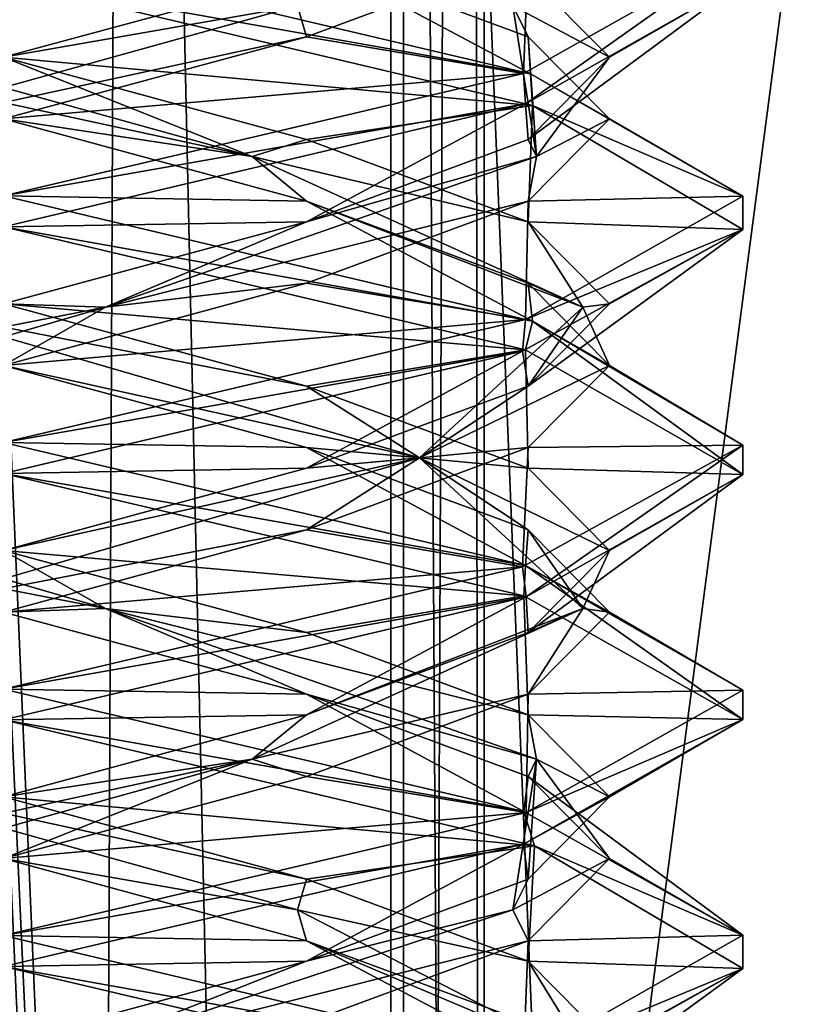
# Model space of a CAD drawing. Header units: millimetres. Extents: x -18.9 to 18.9, y -8.8 to 59.9.
# Tile 114 of 256: x 10 to 11.6, y 13.4 to 15.4. Entities that reach past the tile are written whole.
import ezdxf

# ---------------------------------------------------------------- set-up
doc = ezdxf.new("R2010")
doc.units = ezdxf.units.MM
doc.header["$LTSCALE"] = 65.185185
for name, color, linetype in [('1281', 7, 'CONTINUOUS'), ('1287', 7, 'CONTINUOUS'), ('1288', 7, 'CONTINUOUS'), ('1295', 7, 'CONTINUOUS'), ('1312', 7, 'CONTINUOUS'), ('3306', 7, 'CONTINUOUS'), ('3307', 7, 'CONTINUOUS'), ('3308', 7, 'CONTINUOUS'), ('3318', 7, 'CONTINUOUS'), ('3319', 7, 'CONTINUOUS'), ('3320', 7, 'CONTINUOUS'), ('3330', 7, 'CONTINUOUS'), ('3331', 7, 'CONTINUOUS'), ('3332', 7, 'CONTINUOUS'), ('3351', 7, 'CONTINUOUS'), ('3352', 7, 'CONTINUOUS'), ('3353', 7, 'CONTINUOUS'), ('3449', 7, 'CONTINUOUS')]:
    doc.layers.add(name, color=color, linetype=linetype)

msp = doc.modelspace()

# ---------------------------------------------------------------- linework, layer by layer
at = {"layer": '1281', "color": 7, "linetype": 'Continuous'}
for points in [[(9.0291, 26.4, -14.874), (12.9799, 26.4, -11.588), (9.0598, -3.5, -14.8553), (9.0291, 26.4, -14.874)], [(9.0598, -3.5, -14.8553), (12.9799, 26.4, -11.588), (13.5068, -3.5, -10.9693), (9.0598, -3.5, -14.8553)]]:
    msp.add_3dface(points, dxfattribs=at)
at = {"layer": '1287', "color": 7, "linetype": 'Continuous'}
for points in [[(10.0975, -3.5, 5.5098), (8.7092, 32.4, 5.7947), (8.432, -3.5, 5.9497), (10.0975, -3.5, 5.5098)], [(10.2565, 32.4, 5.5219), (8.7092, 32.4, 5.7947), (10.0975, -3.5, 5.5098), (10.2565, 32.4, 5.5219)], [(11.7132, -3.5, 6.1104), (10.2565, 32.4, 5.5219), (10.0975, -3.5, 5.5098), (11.7132, -3.5, 6.1104)], [(11.7132, -3.5, 6.1104), (11.7132, 32.4, 6.1104), (10.2565, 32.4, 5.5219), (11.7132, -3.5, 6.1104)]]:
    msp.add_3dface(points, dxfattribs=at)
at = {"layer": '1288', "color": 7, "linetype": 'Continuous'}
for points in [[(8.0516, -3.5, 10.4742), (8.0516, 29.1905, 10.4742), (10.7699, -3.5, 12.9218), (8.0516, -3.5, 10.4742)], [(8.0516, 29.1905, 10.4742), (9.2835, 29.0956, 11.5834), (10.7699, -3.5, 12.9218), (8.0516, 29.1905, 10.4742)], [(10.7699, 28.9806, 12.9218), (10.7699, -3.5, 12.9218), (9.2835, 29.0956, 11.5834), (10.7699, 28.9806, 12.9218)]]:
    msp.add_3dface(points, dxfattribs=at)
at = {"layer": '1295', "color": 7, "linetype": 'Continuous'}
for points in [[(9.3355, 27.7834, 14.6836), (10.7441, -3.5, 13.6867), (9.3538, 28.967, 14.672), (9.3355, 27.7834, 14.6836)], [(9.3538, 28.967, 14.672), (10.7441, -3.5, 13.6867), (10.0229, 28.967, 14.2233), (9.3538, 28.967, 14.672)], [(10.0229, 28.967, 14.2233), (10.7441, -3.5, 13.6867), (10.7441, 28.967, 13.6867), (10.0229, 28.967, 14.2233)], [(9.3172, 26.6, 14.6952), (10.7441, -3.5, 13.6867), (9.3355, 27.7834, 14.6836), (9.3172, 26.6, 14.6952)], [(9.1871, 26.4658, 14.7769), (10.7441, -3.5, 13.6867), (9.3172, 26.6, 14.6952), (9.1871, 26.4658, 14.7769)], [(9.1731, 26.4554, 14.7856), (10.7441, -3.5, 13.6867), (9.1871, 26.4658, 14.7769), (9.1731, 26.4554, 14.7856)], [(9.021, 26.4, 14.8789), (10.7441, -3.5, 13.6867), (9.1731, 26.4554, 14.7856), (9.021, 26.4, 14.8789)], [(5.0224, -3.5, 16.6594), (10.7441, -3.5, 13.6867), (9.021, 26.4, 14.8789), (5.0224, -3.5, 16.6594)]]:
    msp.add_3dface(points, dxfattribs=at)
at = {"layer": '1312', "color": 7, "linetype": 'Continuous'}
for points in [[(10.7699, -3.5, 12.9218), (10.7699, 28.9806, 12.9218), (10.9059, 28.9749, 13.1244), (10.7699, -3.5, 12.9218)], [(10.9349, -3.5, 13.3102), (10.7699, -3.5, 12.9218), (10.9059, 28.9749, 13.1244), (10.9349, -3.5, 13.3102)], [(10.9326, 28.9705, 13.346), (10.9349, -3.5, 13.3102), (10.9059, 28.9749, 13.1244), (10.9326, 28.9705, 13.346)], [(10.7441, 28.967, 13.6867), (10.9349, -3.5, 13.3102), (10.9326, 28.9705, 13.346), (10.7441, 28.967, 13.6867)], [(10.7441, 28.967, 13.6867), (10.7441, -3.5, 13.6867), (10.9349, -3.5, 13.3102), (10.7441, 28.967, 13.6867)]]:
    msp.add_3dface(points, dxfattribs=at)
at = {"layer": '3306', "color": 7, "linetype": 'Continuous'}
for points in [[(11.0136, 15.2483, 9.4225), (11.4586, 15.4992, 8.3599), (11.0232, 15.4896, 8.9709), (11.0136, 15.2483, 9.4225)], [(10.5733, 15.3229, 9.4209), (11.0136, 15.2483, 9.4225), (11.0232, 15.4896, 8.9709), (10.5733, 15.3229, 9.4209)], [(9.9586, 15.1562, 9.5856), (11.0136, 15.2483, 9.4225), (10.5733, 15.3229, 9.4209), (9.9586, 15.1562, 9.5856)], [(9.9586, 15, 9.8562), (11.0136, 15.2483, 9.4225), (9.9586, 15.1562, 9.5856), (9.9586, 15, 9.8562)], [(10.5733, 13.9896, 7.2916), (9.9586, 14, 6.8562), (9.9586, 14.1562, 7.1269), (10.5733, 13.9896, 7.2916)], [(11.014, 13.7516, 7.2904), (9.9586, 14, 6.8562), (10.5733, 13.9896, 7.2916), (11.014, 13.7516, 7.2904)], [(11.0232, 13.8229, 7.7416), (11.014, 13.7516, 7.2904), (10.5733, 13.9896, 7.2916), (11.0232, 13.8229, 7.7416)], [(11.4586, 13.5009, 8.3521), (11.014, 13.7516, 7.2904), (11.0232, 13.8229, 7.7416), (11.4586, 13.5009, 8.3521)], [(11.1879, 13.6562, 8.3562), (11.4586, 13.5009, 8.3521), (11.0232, 13.8229, 7.7416), (11.1879, 13.6562, 8.3562)], [(11.0232, 13.4896, 8.9709), (11.4586, 13.5009, 8.3521), (11.1879, 13.6562, 8.3562), (11.0232, 13.4896, 8.9709)], [(11.0134, 13.2482, 9.4227), (11.4586, 13.5009, 8.3521), (11.0232, 13.4896, 8.9709), (11.0134, 13.2482, 9.4227)], [(10.5733, 13.3229, 9.4209), (11.0134, 13.2482, 9.4227), (11.0232, 13.4896, 8.9709), (10.5733, 13.3229, 9.4209)]]:
    msp.add_3dface(points, dxfattribs=at)
at = {"layer": '3307', "color": 7, "linetype": 'Continuous'}
for points in [[(10.5733, 15.3229, 9.4209), (11.0232, 15.4896, 8.9709), (10.5552, 15.3854, 9.3897), (10.5733, 15.3229, 9.4209)], [(9.9586, 15.2812, 9.5856), (10.5552, 15.3854, 9.3897), (10.5733, 15.4479, 9.4209), (9.9586, 15.2812, 9.5856)], [(9.4543, 15.0799, 9.4377), (10.5733, 15.3229, 9.4209), (10.5552, 15.3854, 9.3897), (9.4543, 15.0799, 9.4377)], [(9.4543, 15.0799, 9.4377), (10.5552, 15.3854, 9.3897), (9.9586, 15.2812, 9.5856), (9.4543, 15.0799, 9.4377)], [(9.9586, 15.1562, 9.5856), (10.5733, 15.3229, 9.4209), (9.4543, 15.0799, 9.4377), (9.9586, 15.1562, 9.5856)], [(10.1658, 14.1632, 7.1811), (9.3439, 14.3229, 7.2916), (9.1148, 14.4688, 7.5125), (10.1658, 14.1632, 7.1811)], [(10.1658, 14.1632, 7.1811), (9.1148, 14.4688, 7.5125), (9.9586, 14.2812, 7.1269), (10.1658, 14.1632, 7.1811)], [(9.9586, 14.1562, 7.1269), (9.3439, 14.3229, 7.2916), (10.1658, 14.1632, 7.1811), (9.9586, 14.1562, 7.1269)], [(10.5733, 14.1146, 7.2916), (10.1658, 14.1632, 7.1811), (9.9586, 14.2812, 7.1269), (10.5733, 14.1146, 7.2916)], [(10.5733, 13.9896, 7.2916), (9.9586, 14.1562, 7.1269), (10.1658, 14.1632, 7.1811), (10.5733, 13.9896, 7.2916)], [(11.0401, 13.8576, 7.8519), (10.5733, 13.9896, 7.2916), (10.1658, 14.1632, 7.1811), (11.0401, 13.8576, 7.8519)], [(11.0401, 13.8576, 7.8519), (10.1658, 14.1632, 7.1811), (11.0232, 13.9479, 7.7416), (11.0401, 13.8576, 7.8519)], [(11.0232, 13.9479, 7.7416), (10.1658, 14.1632, 7.1811), (10.5733, 14.1146, 7.2916), (11.0232, 13.9479, 7.7416)], [(11.0232, 13.8229, 7.7416), (10.5733, 13.9896, 7.2916), (11.0401, 13.8576, 7.8519), (11.0232, 13.8229, 7.7416)], [(11.1879, 13.7812, 8.3562), (11.0401, 13.8576, 7.8519), (11.0232, 13.9479, 7.7416), (11.1879, 13.7812, 8.3562)], [(10.992, 13.5521, 8.9529), (11.1879, 13.6562, 8.3562), (11.0401, 13.8576, 7.8519), (10.992, 13.5521, 8.9529)], [(10.992, 13.5521, 8.9529), (11.0401, 13.8576, 7.8519), (11.0232, 13.6146, 8.9709), (10.992, 13.5521, 8.9529)], [(11.1879, 13.6562, 8.3562), (11.0232, 13.8229, 7.7416), (11.0401, 13.8576, 7.8519), (11.1879, 13.6562, 8.3562)], [(11.0232, 13.6146, 8.9709), (11.0401, 13.8576, 7.8519), (11.1879, 13.7812, 8.3562), (11.0232, 13.6146, 8.9709)], [(11.0232, 13.4896, 8.9709), (11.1879, 13.6562, 8.3562), (10.992, 13.5521, 8.9529), (11.0232, 13.4896, 8.9709)], [(10.5733, 13.4479, 9.4209), (10.992, 13.5521, 8.9529), (11.0232, 13.6146, 8.9709), (10.5733, 13.4479, 9.4209)], [(10.0626, 13.2465, 9.545), (11.0232, 13.4896, 8.9709), (10.992, 13.5521, 8.9529), (10.0626, 13.2465, 9.545)], [(10.0626, 13.2465, 9.545), (10.992, 13.5521, 8.9529), (10.5733, 13.4479, 9.4209), (10.0626, 13.2465, 9.545)], [(10.5733, 13.3229, 9.4209), (11.0232, 13.4896, 8.9709), (10.0626, 13.2465, 9.545), (10.5733, 13.3229, 9.4209)], [(9.9586, 13.2812, 9.5856), (10.0626, 13.2465, 9.545), (10.5733, 13.4479, 9.4209), (9.9586, 13.2812, 9.5856)]]:
    msp.add_3dface(points, dxfattribs=at)
at = {"layer": '3308', "color": 7, "linetype": 'Continuous'}
for points in [[(9.9586, 15.4375, 9.8562), (9.9586, 15.2812, 9.5856), (10.5733, 15.4479, 9.4209), (9.9586, 15.4375, 9.8562)], [(9.9586, 14.2812, 7.1269), (9.9586, 14.4375, 6.8562), (11.014, 14.1891, 7.2904), (9.9586, 14.2812, 7.1269)], [(10.5733, 14.1146, 7.2916), (9.9586, 14.2812, 7.1269), (11.014, 14.1891, 7.2904), (10.5733, 14.1146, 7.2916)], [(11.0232, 13.9479, 7.7416), (10.5733, 14.1146, 7.2916), (11.014, 14.1891, 7.2904), (11.0232, 13.9479, 7.7416)], [(11.4586, 13.9384, 8.3521), (11.0232, 13.9479, 7.7416), (11.014, 14.1891, 7.2904), (11.4586, 13.9384, 8.3521)], [(11.0134, 13.6857, 9.4227), (11.1879, 13.7812, 8.3562), (11.4586, 13.9384, 8.3521), (11.0134, 13.6857, 9.4227)], [(11.1879, 13.7812, 8.3562), (11.0232, 13.9479, 7.7416), (11.4586, 13.9384, 8.3521), (11.1879, 13.7812, 8.3562)], [(11.0232, 13.6146, 8.9709), (11.1879, 13.7812, 8.3562), (11.0134, 13.6857, 9.4227), (11.0232, 13.6146, 8.9709)], [(9.9586, 13.4375, 9.8562), (10.5733, 13.4479, 9.4209), (11.0134, 13.6857, 9.4227), (9.9586, 13.4375, 9.8562)], [(10.5733, 13.4479, 9.4209), (11.0232, 13.6146, 8.9709), (11.0134, 13.6857, 9.4227), (10.5733, 13.4479, 9.4209)], [(9.9586, 13.4375, 9.8562), (9.9586, 13.2812, 9.5856), (10.5733, 13.4479, 9.4209), (9.9586, 13.4375, 9.8562)]]:
    msp.add_3dface(points, dxfattribs=at)
at = {"layer": '3318', "color": 7, "linetype": 'Continuous'}
for points in [[(10.5733, 14.4896, 7.2916), (9.9586, 14.5, 6.8562), (9.9586, 14.6562, 7.1269), (10.5733, 14.4896, 7.2916)], [(11.0177, 14.2504, 7.2941), (9.9586, 14.5, 6.8562), (10.5733, 14.4896, 7.2916), (11.0177, 14.2504, 7.2941)], [(11.0232, 14.3229, 7.7416), (11.0177, 14.2504, 7.2941), (10.5733, 14.4896, 7.2916), (11.0232, 14.3229, 7.7416)], [(11.1879, 14.1562, 8.3562), (11.0177, 14.2504, 7.2941), (11.0232, 14.3229, 7.7416), (11.1879, 14.1562, 8.3562)], [(11.4585, 13.998, 8.3654), (11.0177, 14.2504, 7.2941), (11.1879, 14.1562, 8.3562), (11.4585, 13.998, 8.3654)], [(11.0232, 13.9896, 8.9709), (11.4585, 13.998, 8.3654), (11.1879, 14.1562, 8.3562), (11.0232, 13.9896, 8.9709)], [(11.0189, 13.7499, 9.4172), (11.4585, 13.998, 8.3654), (11.0232, 13.9896, 8.9709), (11.0189, 13.7499, 9.4172)], [(10.5733, 13.8229, 9.4209), (11.0189, 13.7499, 9.4172), (11.0232, 13.9896, 8.9709), (10.5733, 13.8229, 9.4209)], [(9.9586, 13.6562, 9.5856), (11.0189, 13.7499, 9.4172), (10.5733, 13.8229, 9.4209), (9.9586, 13.6562, 9.5856)], [(9.9586, 13.5, 9.8562), (11.0189, 13.7499, 9.4172), (9.9586, 13.6562, 9.5856), (9.9586, 13.5, 9.8562)]]:
    msp.add_3dface(points, dxfattribs=at)
at = {"layer": '3319', "color": 7, "linetype": 'Continuous'}
for points in [[(10.5733, 14.6146, 7.2916), (9.7514, 14.7743, 7.1811), (9.9586, 14.7812, 7.1269), (10.5733, 14.6146, 7.2916)], [(10.8024, 14.4688, 7.5125), (9.9586, 14.6562, 7.1269), (9.7514, 14.7743, 7.1811), (10.8024, 14.4688, 7.5125)], [(10.8024, 14.4688, 7.5125), (9.7514, 14.7743, 7.1811), (10.5733, 14.6146, 7.2916), (10.8024, 14.4688, 7.5125)], [(10.5733, 14.4896, 7.2916), (9.9586, 14.6562, 7.1269), (10.8024, 14.4688, 7.5125), (10.5733, 14.4896, 7.2916)], [(11.0232, 14.4479, 7.7416), (10.8024, 14.4688, 7.5125), (10.5733, 14.6146, 7.2916), (11.0232, 14.4479, 7.7416)], [(11.0232, 14.3229, 7.7416), (10.5733, 14.4896, 7.2916), (10.8024, 14.4688, 7.5125), (11.0232, 14.3229, 7.7416)], [(11.1337, 14.1632, 8.5635), (11.0232, 14.3229, 7.7416), (10.8024, 14.4688, 7.5125), (11.1337, 14.1632, 8.5635)], [(11.1337, 14.1632, 8.5635), (10.8024, 14.4688, 7.5125), (11.1879, 14.2812, 8.3562), (11.1337, 14.1632, 8.5635)], [(11.1879, 14.2812, 8.3562), (10.8024, 14.4688, 7.5125), (11.0232, 14.4479, 7.7416), (11.1879, 14.2812, 8.3562)], [(11.1879, 14.1562, 8.3562), (11.0232, 14.3229, 7.7416), (11.1337, 14.1632, 8.5635), (11.1879, 14.1562, 8.3562)], [(11.0232, 14.1146, 8.9709), (11.1337, 14.1632, 8.5635), (11.1879, 14.2812, 8.3562), (11.0232, 14.1146, 8.9709)], [(10.4629, 13.8576, 9.4377), (11.0232, 13.9896, 8.9709), (11.1337, 14.1632, 8.5635), (10.4629, 13.8576, 9.4377)], [(10.4629, 13.8576, 9.4377), (11.1337, 14.1632, 8.5635), (10.5733, 13.9479, 9.4209), (10.4629, 13.8576, 9.4377)], [(10.5733, 13.9479, 9.4209), (11.1337, 14.1632, 8.5635), (11.0232, 14.1146, 8.9709), (10.5733, 13.9479, 9.4209)], [(11.0232, 13.9896, 8.9709), (11.1879, 14.1562, 8.3562), (11.1337, 14.1632, 8.5635), (11.0232, 13.9896, 8.9709)], [(10.5733, 13.8229, 9.4209), (11.0232, 13.9896, 8.9709), (10.4629, 13.8576, 9.4377), (10.5733, 13.8229, 9.4209)], [(9.9586, 13.7812, 9.5856), (10.4629, 13.8576, 9.4377), (10.5733, 13.9479, 9.4209), (9.9586, 13.7812, 9.5856)], [(9.3619, 13.5521, 9.3897), (10.4629, 13.8576, 9.4377), (9.3439, 13.6146, 9.4209), (9.3619, 13.5521, 9.3897)], [(9.3439, 13.6146, 9.4209), (10.4629, 13.8576, 9.4377), (9.9586, 13.7812, 9.5856), (9.3439, 13.6146, 9.4209)], [(9.3619, 13.5521, 9.3897), (9.9586, 13.6562, 9.5856), (10.4629, 13.8576, 9.4377), (9.3619, 13.5521, 9.3897)], [(9.9586, 13.6562, 9.5856), (10.5733, 13.8229, 9.4209), (10.4629, 13.8576, 9.4377), (9.9586, 13.6562, 9.5856)]]:
    msp.add_3dface(points, dxfattribs=at)
at = {"layer": '3320', "color": 7, "linetype": 'Continuous'}
for points in [[(9.9586, 14.7812, 7.1269), (9.9586, 14.9375, 6.8562), (11.0177, 14.6879, 7.2941), (9.9586, 14.7812, 7.1269)], [(10.5733, 14.6146, 7.2916), (9.9586, 14.7812, 7.1269), (11.0177, 14.6879, 7.2941), (10.5733, 14.6146, 7.2916)], [(11.0232, 14.4479, 7.7416), (10.5733, 14.6146, 7.2916), (11.0177, 14.6879, 7.2941), (11.0232, 14.4479, 7.7416)], [(11.4585, 14.4355, 8.3654), (11.0232, 14.4479, 7.7416), (11.0177, 14.6879, 7.2941), (11.4585, 14.4355, 8.3654)], [(11.1879, 14.2812, 8.3562), (11.0232, 14.4479, 7.7416), (11.4585, 14.4355, 8.3654), (11.1879, 14.2812, 8.3562)], [(11.0189, 14.1874, 9.4172), (11.0232, 14.1146, 8.9709), (11.4585, 14.4355, 8.3654), (11.0189, 14.1874, 9.4172)], [(11.0232, 14.1146, 8.9709), (11.1879, 14.2812, 8.3562), (11.4585, 14.4355, 8.3654), (11.0232, 14.1146, 8.9709)], [(9.9586, 13.9375, 9.8562), (10.5733, 13.9479, 9.4209), (11.0189, 14.1874, 9.4172), (9.9586, 13.9375, 9.8562)], [(10.5733, 13.9479, 9.4209), (11.0232, 14.1146, 8.9709), (11.0189, 14.1874, 9.4172), (10.5733, 13.9479, 9.4209)], [(9.9586, 13.9375, 9.8562), (9.9586, 13.7812, 9.5856), (10.5733, 13.9479, 9.4209), (9.9586, 13.9375, 9.8562)]]:
    msp.add_3dface(points, dxfattribs=at)
at = {"layer": '3330', "color": 7, "linetype": 'Continuous'}
for points in [[(10.5733, 14.9896, 7.2916), (9.9586, 15, 6.8562), (9.9586, 15.1562, 7.1269), (10.5733, 14.9896, 7.2916)], [(11.032, 14.7462, 7.3085), (9.9586, 15, 6.8562), (10.5733, 14.9896, 7.2916), (11.032, 14.7462, 7.3085)], [(11.0232, 14.8229, 7.7416), (11.032, 14.7462, 7.3085), (10.5733, 14.9896, 7.2916), (11.0232, 14.8229, 7.7416)], [(11.1879, 14.6562, 8.3562), (11.032, 14.7462, 7.3085), (11.0232, 14.8229, 7.7416), (11.1879, 14.6562, 8.3562)], [(11.4584, 14.4945, 8.3819), (11.032, 14.7462, 7.3085), (11.1879, 14.6562, 8.3562), (11.4584, 14.4945, 8.3819)], [(11.0232, 14.4896, 8.9709), (11.4584, 14.4945, 8.3819), (11.1879, 14.6562, 8.3562), (11.0232, 14.4896, 8.9709)], [(10.5733, 14.3229, 9.4209), (11.0111, 14.2476, 9.425), (11.0232, 14.4896, 8.9709), (10.5733, 14.3229, 9.4209)], [(11.0111, 14.2476, 9.425), (11.4584, 14.4945, 8.3819), (11.0232, 14.4896, 8.9709), (11.0111, 14.2476, 9.425)], [(9.9586, 14.1562, 9.5856), (11.0111, 14.2476, 9.425), (10.5733, 14.3229, 9.4209), (9.9586, 14.1562, 9.5856)], [(9.9586, 14, 9.8562), (11.0111, 14.2476, 9.425), (9.9586, 14.1562, 9.5856), (9.9586, 14, 9.8562)]]:
    msp.add_3dface(points, dxfattribs=at)
at = {"layer": '3331', "color": 7, "linetype": 'Continuous'}
for points in [[(10.4629, 15.0799, 7.2748), (9.3439, 15.3229, 7.2916), (9.3619, 15.3854, 7.3228), (10.4629, 15.0799, 7.2748)], [(10.4629, 15.0799, 7.2748), (9.3619, 15.3854, 7.3228), (9.9586, 15.2812, 7.1269), (10.4629, 15.0799, 7.2748)], [(9.9586, 15.1562, 7.1269), (9.3439, 15.3229, 7.2916), (10.4629, 15.0799, 7.2748), (9.9586, 15.1562, 7.1269)], [(10.5733, 15.1146, 7.2916), (10.4629, 15.0799, 7.2748), (9.9586, 15.2812, 7.1269), (10.5733, 15.1146, 7.2916)], [(10.5733, 14.9896, 7.2916), (9.9586, 15.1562, 7.1269), (10.4629, 15.0799, 7.2748), (10.5733, 14.9896, 7.2916)], [(11.0232, 14.9479, 7.7416), (10.4629, 15.0799, 7.2748), (10.5733, 15.1146, 7.2916), (11.0232, 14.9479, 7.7416)], [(11.1337, 14.7743, 8.149), (10.5733, 14.9896, 7.2916), (10.4629, 15.0799, 7.2748), (11.1337, 14.7743, 8.149)], [(11.1337, 14.7743, 8.149), (10.4629, 15.0799, 7.2748), (11.0232, 14.9479, 7.7416), (11.1337, 14.7743, 8.149)], [(11.0232, 14.8229, 7.7416), (10.5733, 14.9896, 7.2916), (11.1337, 14.7743, 8.149), (11.0232, 14.8229, 7.7416)], [(11.1879, 14.7812, 8.3562), (11.1337, 14.7743, 8.149), (11.0232, 14.9479, 7.7416), (11.1879, 14.7812, 8.3562)], [(11.1879, 14.6562, 8.3562), (11.0232, 14.8229, 7.7416), (11.1337, 14.7743, 8.149), (11.1879, 14.6562, 8.3562)], [(11.0232, 14.6146, 8.9709), (11.1337, 14.7743, 8.149), (11.1879, 14.7812, 8.3562), (11.0232, 14.6146, 8.9709)], [(10.8024, 14.4688, 9.2), (11.1879, 14.6562, 8.3562), (11.1337, 14.7743, 8.149), (10.8024, 14.4688, 9.2)], [(10.8024, 14.4688, 9.2), (11.1337, 14.7743, 8.149), (11.0232, 14.6146, 8.9709), (10.8024, 14.4688, 9.2)], [(11.0232, 14.4896, 8.9709), (11.1879, 14.6562, 8.3562), (10.8024, 14.4688, 9.2), (11.0232, 14.4896, 8.9709)], [(10.5733, 14.4479, 9.4209), (10.8024, 14.4688, 9.2), (11.0232, 14.6146, 8.9709), (10.5733, 14.4479, 9.4209)], [(10.5733, 14.3229, 9.4209), (11.0232, 14.4896, 8.9709), (10.8024, 14.4688, 9.2), (10.5733, 14.3229, 9.4209)], [(9.7514, 14.1632, 9.5314), (10.5733, 14.3229, 9.4209), (10.8024, 14.4688, 9.2), (9.7514, 14.1632, 9.5314)], [(9.7514, 14.1632, 9.5314), (10.8024, 14.4688, 9.2), (9.9586, 14.2812, 9.5856), (9.7514, 14.1632, 9.5314)], [(9.9586, 14.2812, 9.5856), (10.8024, 14.4688, 9.2), (10.5733, 14.4479, 9.4209), (9.9586, 14.2812, 9.5856)], [(9.9586, 14.1562, 9.5856), (10.5733, 14.3229, 9.4209), (9.7514, 14.1632, 9.5314), (9.9586, 14.1562, 9.5856)]]:
    msp.add_3dface(points, dxfattribs=at)
at = {"layer": '3332', "color": 7, "linetype": 'Continuous'}
for points in [[(9.9586, 15.2812, 7.1269), (9.9586, 15.4375, 6.8562), (11.032, 15.1837, 7.3085), (9.9586, 15.2812, 7.1269)], [(10.5733, 15.1146, 7.2916), (9.9586, 15.2812, 7.1269), (11.032, 15.1837, 7.3085), (10.5733, 15.1146, 7.2916)], [(11.0232, 14.9479, 7.7416), (10.5733, 15.1146, 7.2916), (11.032, 15.1837, 7.3085), (11.0232, 14.9479, 7.7416)], [(11.4584, 14.932, 8.3819), (11.0232, 14.9479, 7.7416), (11.032, 15.1837, 7.3085), (11.4584, 14.932, 8.3819)], [(11.1879, 14.7812, 8.3562), (11.0232, 14.9479, 7.7416), (11.4584, 14.932, 8.3819), (11.1879, 14.7812, 8.3562)], [(11.0111, 14.6851, 9.425), (11.0232, 14.6146, 8.9709), (11.4584, 14.932, 8.3819), (11.0111, 14.6851, 9.425)], [(11.0232, 14.6146, 8.9709), (11.1879, 14.7812, 8.3562), (11.4584, 14.932, 8.3819), (11.0232, 14.6146, 8.9709)], [(9.9586, 14.4375, 9.8562), (10.5733, 14.4479, 9.4209), (11.0111, 14.6851, 9.425), (9.9586, 14.4375, 9.8562)], [(10.5733, 14.4479, 9.4209), (11.0232, 14.6146, 8.9709), (11.0111, 14.6851, 9.425), (10.5733, 14.4479, 9.4209)], [(9.9586, 14.4375, 9.8562), (9.9586, 14.2812, 9.5856), (10.5733, 14.4479, 9.4209), (9.9586, 14.4375, 9.8562)], [(9.9586, 13.2812, 7.1269), (9.9586, 13.4375, 6.8562), (11.0199, 13.1873, 7.2962), (9.9586, 13.2812, 7.1269)]]:
    msp.add_3dface(points, dxfattribs=at)
at = {"layer": '3351', "color": 7, "linetype": 'Continuous'}
for points in [[(9.9586, 15.5, 6.8562), (10.5733, 15.4896, 7.2916), (11.0275, 15.2475, 7.3039), (9.9586, 15.5, 6.8562)], [(10.5733, 15.4896, 7.2916), (11.0232, 15.3229, 7.7416), (11.0275, 15.2475, 7.3039), (10.5733, 15.4896, 7.2916)], [(11.0232, 15.3229, 7.7416), (11.1879, 15.1562, 8.3562), (11.0275, 15.2475, 7.3039), (11.0232, 15.3229, 7.7416)], [(11.0275, 15.2475, 7.3039), (11.1879, 15.1562, 8.3562), (11.4586, 14.9993, 8.3595), (11.0275, 15.2475, 7.3039)], [(11.1879, 15.1562, 8.3562), (11.0232, 14.9896, 8.9709), (11.4586, 14.9993, 8.3595), (11.1879, 15.1562, 8.3562)], [(11.4586, 14.9993, 8.3595), (11.0232, 14.9896, 8.9709), (11.0172, 14.7494, 9.4189), (11.4586, 14.9993, 8.3595)], [(11.0232, 14.9896, 8.9709), (10.5733, 14.8229, 9.4209), (11.0172, 14.7494, 9.4189), (11.0232, 14.9896, 8.9709)], [(10.5733, 14.8229, 9.4209), (9.9586, 14.6562, 9.5856), (11.0172, 14.7494, 9.4189), (10.5733, 14.8229, 9.4209)], [(9.9586, 14.6562, 9.5856), (9.9586, 14.5, 9.8562), (11.0172, 14.7494, 9.4189), (9.9586, 14.6562, 9.5856)], [(10.5733, 13.4896, 7.2916), (9.9586, 13.5, 6.8562), (9.9586, 13.6562, 7.1269), (10.5733, 13.4896, 7.2916)], [(9.9586, 13.5, 6.8562), (10.5733, 13.4896, 7.2916), (11.0361, 13.2449, 7.3127), (9.9586, 13.5, 6.8562)], [(10.5733, 13.4896, 7.2916), (11.0232, 13.3229, 7.7416), (11.0361, 13.2449, 7.3127), (10.5733, 13.4896, 7.2916)]]:
    msp.add_3dface(points, dxfattribs=at)
at = {"layer": '3352', "color": 7, "linetype": 'Continuous'}
for points in [[(11.0232, 15.3229, 7.7416), (10.5733, 15.4896, 7.2916), (10.992, 15.3854, 7.7596), (11.0232, 15.3229, 7.7416)], [(11.1879, 15.2812, 8.3562), (10.992, 15.3854, 7.7596), (11.0232, 15.4479, 7.7416), (11.1879, 15.2812, 8.3562)], [(11.0401, 15.0799, 8.8605), (11.0232, 15.3229, 7.7416), (10.992, 15.3854, 7.7596), (11.0401, 15.0799, 8.8605)], [(11.0401, 15.0799, 8.8605), (10.992, 15.3854, 7.7596), (11.1879, 15.2812, 8.3562), (11.0401, 15.0799, 8.8605)], [(11.1879, 15.1562, 8.3562), (11.0232, 15.3229, 7.7416), (11.0401, 15.0799, 8.8605), (11.1879, 15.1562, 8.3562)], [(11.0232, 15.1146, 8.9709), (11.0401, 15.0799, 8.8605), (11.1879, 15.2812, 8.3562), (11.0232, 15.1146, 8.9709)], [(11.0232, 14.9896, 8.9709), (11.1879, 15.1562, 8.3562), (11.0401, 15.0799, 8.8605), (11.0232, 14.9896, 8.9709)], [(10.5733, 14.9479, 9.4209), (11.0401, 15.0799, 8.8605), (11.0232, 15.1146, 8.9709), (10.5733, 14.9479, 9.4209)], [(10.1658, 14.7743, 9.5314), (11.0232, 14.9896, 8.9709), (11.0401, 15.0799, 8.8605), (10.1658, 14.7743, 9.5314)], [(10.1658, 14.7743, 9.5314), (11.0401, 15.0799, 8.8605), (10.5733, 14.9479, 9.4209), (10.1658, 14.7743, 9.5314)], [(10.5733, 14.8229, 9.4209), (11.0232, 14.9896, 8.9709), (10.1658, 14.7743, 9.5314), (10.5733, 14.8229, 9.4209)], [(9.9586, 14.7812, 9.5856), (10.1658, 14.7743, 9.5314), (10.5733, 14.9479, 9.4209), (9.9586, 14.7812, 9.5856)], [(9.9586, 14.6562, 9.5856), (10.5733, 14.8229, 9.4209), (10.1658, 14.7743, 9.5314), (9.9586, 14.6562, 9.5856)], [(9.3439, 14.6146, 9.4209), (10.1658, 14.7743, 9.5314), (9.9586, 14.7812, 9.5856), (9.3439, 14.6146, 9.4209)], [(9.1148, 14.4688, 9.2), (9.9586, 14.6562, 9.5856), (10.1658, 14.7743, 9.5314), (9.1148, 14.4688, 9.2)], [(9.1148, 14.4688, 9.2), (10.1658, 14.7743, 9.5314), (9.3439, 14.6146, 9.4209), (9.1148, 14.4688, 9.2)], [(10.5552, 13.5521, 7.3228), (9.9586, 13.6562, 7.1269), (9.4543, 13.8576, 7.2748), (10.5552, 13.5521, 7.3228)], [(10.5552, 13.5521, 7.3228), (9.4543, 13.8576, 7.2748), (10.5733, 13.6146, 7.2916), (10.5552, 13.5521, 7.3228)], [(10.5733, 13.6146, 7.2916), (9.4543, 13.8576, 7.2748), (9.9586, 13.7812, 7.1269), (10.5733, 13.6146, 7.2916)], [(10.5733, 13.4896, 7.2916), (9.9586, 13.6562, 7.1269), (10.5552, 13.5521, 7.3228), (10.5733, 13.4896, 7.2916)], [(11.0232, 13.4479, 7.7416), (10.5552, 13.5521, 7.3228), (10.5733, 13.6146, 7.2916), (11.0232, 13.4479, 7.7416)], [(11.1473, 13.2465, 8.2522), (10.5733, 13.4896, 7.2916), (10.5552, 13.5521, 7.3228), (11.1473, 13.2465, 8.2522)], [(11.1473, 13.2465, 8.2522), (10.5552, 13.5521, 7.3228), (11.0232, 13.4479, 7.7416), (11.1473, 13.2465, 8.2522)], [(11.0232, 13.3229, 7.7416), (10.5733, 13.4896, 7.2916), (11.1473, 13.2465, 8.2522), (11.0232, 13.3229, 7.7416)], [(11.1879, 13.2812, 8.3562), (11.1473, 13.2465, 8.2522), (11.0232, 13.4479, 7.7416), (11.1879, 13.2812, 8.3562)]]:
    msp.add_3dface(points, dxfattribs=at)
at = {"layer": '3353', "color": 7, "linetype": 'Continuous'}
for points in [[(11.0172, 15.1869, 9.4189), (11.0232, 15.1146, 8.9709), (11.4586, 15.4368, 8.3595), (11.0172, 15.1869, 9.4189)], [(11.1879, 15.2812, 8.3562), (11.0232, 15.4479, 7.7416), (11.4586, 15.4368, 8.3595), (11.1879, 15.2812, 8.3562)], [(11.0232, 15.1146, 8.9709), (11.1879, 15.2812, 8.3562), (11.4586, 15.4368, 8.3595), (11.0232, 15.1146, 8.9709)], [(9.9586, 14.9375, 9.8562), (10.5733, 14.9479, 9.4209), (11.0172, 15.1869, 9.4189), (9.9586, 14.9375, 9.8562)], [(10.5733, 14.9479, 9.4209), (11.0232, 15.1146, 8.9709), (11.0172, 15.1869, 9.4189), (10.5733, 14.9479, 9.4209)], [(9.9586, 14.9375, 9.8562), (9.9586, 14.7812, 9.5856), (10.5733, 14.9479, 9.4209), (9.9586, 14.9375, 9.8562)], [(9.9586, 13.7812, 7.1269), (9.9586, 13.9375, 6.8562), (11.0361, 13.6824, 7.3127), (9.9586, 13.7812, 7.1269)], [(10.5733, 13.6146, 7.2916), (9.9586, 13.7812, 7.1269), (11.0361, 13.6824, 7.3127), (10.5733, 13.6146, 7.2916)], [(11.0232, 13.4479, 7.7416), (10.5733, 13.6146, 7.2916), (11.0361, 13.6824, 7.3127), (11.0232, 13.4479, 7.7416)], [(11.4585, 13.4334, 8.3756), (11.0232, 13.4479, 7.7416), (11.0361, 13.6824, 7.3127), (11.4585, 13.4334, 8.3756)], [(11.1879, 13.2812, 8.3562), (11.0232, 13.4479, 7.7416), (11.4585, 13.4334, 8.3756), (11.1879, 13.2812, 8.3562)], [(11.013, 13.1856, 9.4231), (11.0232, 13.1146, 8.9709), (11.4585, 13.4334, 8.3756), (11.013, 13.1856, 9.4231)], [(11.0232, 13.1146, 8.9709), (11.1879, 13.2812, 8.3562), (11.4585, 13.4334, 8.3756), (11.0232, 13.1146, 8.9709)]]:
    msp.add_3dface(points, dxfattribs=at)
at = {"layer": '3449', "color": 7, "linetype": 'Continuous'}
for points in [[(9.9586, 15.4375, 6.8562), (9.9586, 15.5, 6.8562), (11.0275, 15.2475, 7.3039), (9.9586, 15.4375, 6.8562)], [(11.4586, 15.4992, 8.3599), (11.0136, 15.2483, 9.4225), (11.0172, 15.1869, 9.4189), (11.4586, 15.4992, 8.3599)], [(11.4586, 15.4992, 8.3599), (11.0172, 15.1869, 9.4189), (11.4586, 15.4368, 8.3595), (11.4586, 15.4992, 8.3599)], [(11.032, 15.1837, 7.3085), (9.9586, 15.4375, 6.8562), (11.0275, 15.2475, 7.3039), (11.032, 15.1837, 7.3085)], [(11.0136, 15.2483, 9.4225), (9.9586, 15, 9.8562), (11.0172, 15.1869, 9.4189), (11.0136, 15.2483, 9.4225)], [(11.032, 15.1837, 7.3085), (11.0275, 15.2475, 7.3039), (11.4586, 14.9993, 8.3595), (11.032, 15.1837, 7.3085)], [(9.9586, 15, 9.8562), (9.9586, 14.9375, 9.8562), (11.0172, 15.1869, 9.4189), (9.9586, 15, 9.8562)], [(11.4584, 14.932, 8.3819), (11.032, 15.1837, 7.3085), (11.4586, 14.9993, 8.3595), (11.4584, 14.932, 8.3819)], [(9.9586, 14.9375, 6.8562), (9.9586, 15, 6.8562), (11.032, 14.7462, 7.3085), (9.9586, 14.9375, 6.8562)], [(11.4584, 14.932, 8.3819), (11.4586, 14.9993, 8.3595), (11.0172, 14.7494, 9.4189), (11.4584, 14.932, 8.3819)], [(11.0177, 14.6879, 7.2941), (9.9586, 14.9375, 6.8562), (11.032, 14.7462, 7.3085), (11.0177, 14.6879, 7.2941)], [(11.0111, 14.6851, 9.425), (11.4584, 14.932, 8.3819), (11.0172, 14.7494, 9.4189), (11.0111, 14.6851, 9.425)], [(9.9586, 14.5, 9.8562), (11.0111, 14.6851, 9.425), (11.0172, 14.7494, 9.4189), (9.9586, 14.5, 9.8562)], [(11.4585, 14.4355, 8.3654), (11.0177, 14.6879, 7.2941), (11.032, 14.7462, 7.3085), (11.4585, 14.4355, 8.3654)], [(11.4585, 14.4355, 8.3654), (11.032, 14.7462, 7.3085), (11.4584, 14.4945, 8.3819), (11.4585, 14.4355, 8.3654)], [(9.9586, 14.5, 9.8562), (9.9586, 14.4375, 9.8562), (11.0111, 14.6851, 9.425), (9.9586, 14.5, 9.8562)], [(9.9586, 14.4375, 6.8562), (9.9586, 14.5, 6.8562), (11.0177, 14.2504, 7.2941), (9.9586, 14.4375, 6.8562)], [(11.0189, 14.1874, 9.4172), (11.4584, 14.4945, 8.3819), (11.0111, 14.2476, 9.425), (11.0189, 14.1874, 9.4172)], [(11.0189, 14.1874, 9.4172), (11.4585, 14.4355, 8.3654), (11.4584, 14.4945, 8.3819), (11.0189, 14.1874, 9.4172)], [(11.014, 14.1891, 7.2904), (9.9586, 14.4375, 6.8562), (11.0177, 14.2504, 7.2941), (11.014, 14.1891, 7.2904)], [(9.9586, 14, 9.8562), (11.0189, 14.1874, 9.4172), (11.0111, 14.2476, 9.425), (9.9586, 14, 9.8562)], [(11.4586, 13.9384, 8.3521), (11.014, 14.1891, 7.2904), (11.0177, 14.2504, 7.2941), (11.4586, 13.9384, 8.3521)], [(11.4586, 13.9384, 8.3521), (11.0177, 14.2504, 7.2941), (11.4585, 13.998, 8.3654), (11.4586, 13.9384, 8.3521)], [(9.9586, 14, 9.8562), (9.9586, 13.9375, 9.8562), (11.0189, 14.1874, 9.4172), (9.9586, 14, 9.8562)], [(9.9586, 13.9375, 6.8562), (9.9586, 14, 6.8562), (11.014, 13.7516, 7.2904), (9.9586, 13.9375, 6.8562)], [(11.4586, 13.9384, 8.3521), (11.4585, 13.998, 8.3654), (11.0189, 13.7499, 9.4172), (11.4586, 13.9384, 8.3521)], [(11.0134, 13.6857, 9.4227), (11.4586, 13.9384, 8.3521), (11.0189, 13.7499, 9.4172), (11.0134, 13.6857, 9.4227)], [(9.9586, 13.9375, 6.8562), (11.014, 13.7516, 7.2904), (11.0361, 13.6824, 7.3127), (9.9586, 13.9375, 6.8562)], [(9.9586, 13.5, 9.8562), (11.0134, 13.6857, 9.4227), (11.0189, 13.7499, 9.4172), (9.9586, 13.5, 9.8562)], [(11.014, 13.7516, 7.2904), (11.4586, 13.5009, 8.3521), (11.0361, 13.6824, 7.3127), (11.014, 13.7516, 7.2904)], [(9.9586, 13.5, 9.8562), (9.9586, 13.4375, 9.8562), (11.0134, 13.6857, 9.4227), (9.9586, 13.5, 9.8562)], [(11.4586, 13.5009, 8.3521), (11.4585, 13.4334, 8.3756), (11.0361, 13.6824, 7.3127), (11.4586, 13.5009, 8.3521)], [(9.9586, 13.4375, 6.8562), (9.9586, 13.5, 6.8562), (11.0361, 13.2449, 7.3127), (9.9586, 13.4375, 6.8562)], [(11.4586, 13.5009, 8.3521), (11.0134, 13.2482, 9.4227), (11.4585, 13.4334, 8.3756), (11.4586, 13.5009, 8.3521)], [(11.0199, 13.1873, 7.2962), (9.9586, 13.4375, 6.8562), (11.0361, 13.2449, 7.3127), (11.0199, 13.1873, 7.2962)], [(11.0134, 13.2482, 9.4227), (11.013, 13.1856, 9.4231), (11.4585, 13.4334, 8.3756), (11.0134, 13.2482, 9.4227)]]:
    msp.add_3dface(points, dxfattribs=at)

doc.saveas('drawing.dxf')
